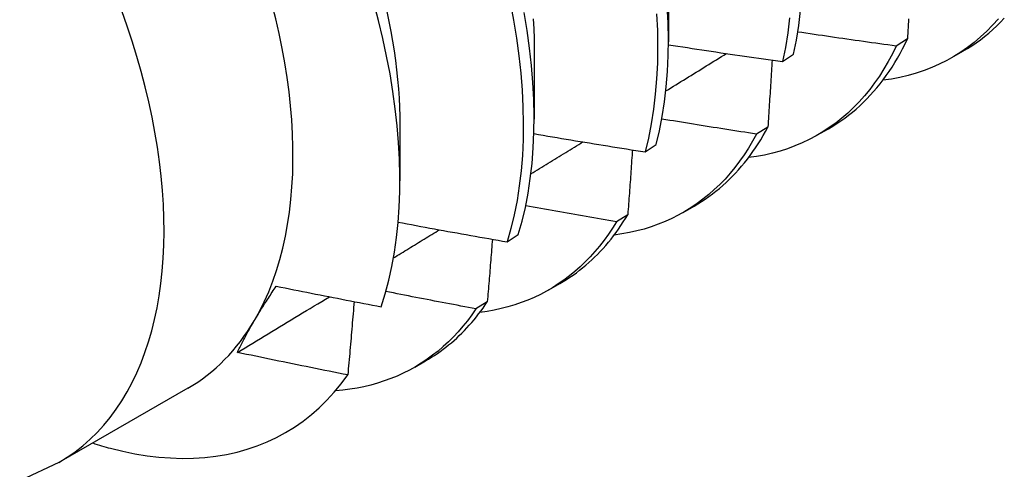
# Model space of a CAD drawing. Header units: inches. Extents: x 18 to 229, y 20 to 132.
# Tile 73 of 115: x 215.378 to 215.633, y 69.608 to 69.724. Entities that reach past the tile are written whole.
import ezdxf

# ---------------------------------------------------------------- set-up
doc = ezdxf.new("R2010")
doc.units = ezdxf.units.IN
doc.header["$MEASUREMENT"] = 0
doc.layers.add('Visible Edges(ANSI)', color=7, linetype='Continuous', lineweight=25)
doc.layers.add('Visible Tangent Edges(ANSI)', color=7, linetype='Continuous', lineweight=25)

msp = doc.modelspace()

# ---------------------------------------------------------------- linework, layer by layer
at = {"layer": 'Visible Edges(ANSI)'}
for p, q in [((215.54565, 69.73702), (215.54562, 69.71858)), ((215.60754, 69.71929), (215.60462, 69.71744)), ((215.51085, 69.71698), (215.51082, 69.69854)), ((215.61907, 69.71446), (215.62188, 69.71608)), ((215.57518, 69.71342), (215.57805, 69.71531)), ((215.47605, 69.69694), (215.47603, 69.68253)), ((215.57137, 69.69647), (215.56844, 69.69463)), ((215.58427, 69.69442), (215.58708, 69.69604)), ((215.53957, 69.69003), (215.54245, 69.69192)), ((215.54947, 69.67438), (215.55228, 69.676)), ((215.53509, 69.67378), (215.53215, 69.67195)), ((215.50384, 69.66675), (215.50673, 69.66863)), ((215.51467, 69.65434), (215.51749, 69.65596)), ((215.4987, 69.65121), (215.49576, 69.64939)), ((215.47988, 69.6343), (215.48269, 69.63592)), ((215.42113, 69.62887), (215.38772, 69.60963))]:
    msp.add_line(p, q, dxfattribs=at)
at = {"layer": 'Visible Edges(ANSI)', "flags": 128}
for points in [[(215.47124, 69.64996), (215.47227, 69.65332), (215.47318, 69.6568), (215.47396, 69.6604), (215.47462, 69.6641), (215.47516, 69.66789), (215.47557, 69.67177), (215.47585, 69.67574), (215.476, 69.6798), (215.47602, 69.68393), (215.47592, 69.68815), (215.47569, 69.69243), (215.47533, 69.69679), (215.47485, 69.70121), (215.47423, 69.70569), (215.47349, 69.71022), (215.47262, 69.71479), (215.47162, 69.71939), (215.4705, 69.72402), (215.46926, 69.72867)], [(215.50464, 69.72878), (215.50552, 69.72412), (215.50627, 69.7195), (215.50689, 69.71495), (215.50737, 69.71046), (215.50772, 69.70604), (215.50793, 69.70169), (215.50801, 69.69742), (215.50796, 69.69324), (215.50777, 69.68914), (215.50744, 69.68514), (215.50698, 69.68124), (215.5064, 69.67745), (215.50567, 69.67377), (215.50482, 69.6702), (215.50384, 69.66675)], [(215.47264, 69.72637), (215.47319, 69.7238), (215.47368, 69.72125), (215.47414, 69.71872), (215.47454, 69.7162), (215.47489, 69.71371), (215.4752, 69.71125), (215.47546, 69.7088), (215.47566, 69.70638), (215.47582, 69.70399), (215.47594, 69.70162), (215.476, 69.69929), (215.47601, 69.69698)], [(215.50673, 69.66863), (215.5077, 69.67209), (215.50855, 69.67566), (215.50926, 69.67935), (215.50984, 69.68316), (215.51028, 69.68706), (215.5106, 69.69107), (215.51078, 69.69517), (215.51082, 69.69936), (215.51073, 69.70364), (215.51051, 69.70799), (215.51015, 69.71242), (215.50966, 69.71691), (215.50903, 69.72147), (215.50827, 69.72609)], [(215.54245, 69.69192), (215.5433, 69.69549), (215.54402, 69.69917), (215.5446, 69.70297), (215.54506, 69.70687), (215.54538, 69.71087), (215.54557, 69.71496), (215.54562, 69.71915), (215.54554, 69.72342), (215.54533, 69.72777)], [(215.57805, 69.71531), (215.57878, 69.71899), (215.57937, 69.72278), (215.57983, 69.72667)], [(215.51059, 69.72445), (215.51073, 69.72193), (215.51081, 69.71944), (215.51083, 69.71699)], [(215.54254, 69.72582), (215.54274, 69.72147), (215.54281, 69.71721), (215.54275, 69.71303), (215.54255, 69.70894), (215.54222, 69.70495), (215.54175, 69.70106), (215.54115, 69.69727), (215.54043, 69.69359), (215.53957, 69.69003)], [(215.57699, 69.72475), (215.57652, 69.72087), (215.57591, 69.71709), (215.57518, 69.71342)], [(215.63108, 69.72445), (215.6296, 69.72282), (215.62807, 69.72126), (215.62648, 69.71979), (215.62483, 69.7184), (215.62312, 69.71709), (215.62137, 69.71588), (215.61956, 69.71475), (215.6177, 69.7137), (215.61579, 69.71275), (215.61383, 69.71188), (215.61183, 69.7111), (215.60978, 69.71042), (215.60769, 69.70982), (215.60555, 69.70932), (215.60337, 69.70891), (215.60116, 69.70859)], [(215.60784, 69.72453), (215.60779, 69.72378), (215.60775, 69.72303), (215.60771, 69.72228), (215.60767, 69.72154), (215.60762, 69.72079), (215.60758, 69.72004), (215.60754, 69.71929)], [(215.62188, 69.71608), (215.62305, 69.71678), (215.62421, 69.71751), (215.62534, 69.71828), (215.62645, 69.71909), (215.62753, 69.71993), (215.6286, 69.72081), (215.62964, 69.72172), (215.63066, 69.72266), (215.63165, 69.72364), (215.63262, 69.72466)], [(215.60462, 69.71744), (215.60356, 69.71759), (215.60249, 69.71773), (215.60143, 69.71788), (215.60036, 69.71802), (215.5993, 69.71817), (215.59824, 69.71832), (215.59718, 69.71847), (215.59611, 69.71862), (215.59505, 69.71877), (215.59399, 69.71892), (215.59292, 69.71907), (215.59186, 69.71922), (215.5908, 69.71937), (215.58974, 69.71952), (215.58867, 69.71967), (215.58761, 69.71983), (215.58655, 69.71998), (215.58549, 69.72014), (215.58443, 69.72029), (215.58337, 69.72045), (215.58231, 69.7206), (215.58124, 69.72076), (215.58018, 69.72092), (215.57912, 69.72108)], [(215.58708, 69.69604), (215.58816, 69.69668), (215.58922, 69.69735), (215.59026, 69.69805), (215.59128, 69.69878), (215.59228, 69.69953), (215.59326, 69.70032), (215.59423, 69.70114), (215.59518, 69.70199), (215.5961, 69.70286), (215.59701, 69.70377), (215.5979, 69.7047), (215.59877, 69.70566), (215.59961, 69.70665), (215.60044, 69.70766), (215.60125, 69.7087), (215.60203, 69.70978), (215.60279, 69.71087), (215.60354, 69.712), (215.60426, 69.71315), (215.60496, 69.71433), (215.60564, 69.71553), (215.60629, 69.71676), (215.60693, 69.71801), (215.60754, 69.71929)], [(215.54562, 69.71779), (215.54685, 69.7176), (215.54808, 69.71741), (215.54931, 69.71722), (215.55054, 69.71703), (215.55177, 69.71684), (215.553, 69.71666), (215.55423, 69.71647), (215.55546, 69.71629), (215.55669, 69.7161), (215.55792, 69.71592), (215.55915, 69.71573), (215.56038, 69.71555), (215.56162, 69.71537), (215.56285, 69.71519), (215.56408, 69.71501), (215.56531, 69.71483), (215.56654, 69.71465), (215.56778, 69.71447), (215.56901, 69.71429), (215.57024, 69.71412), (215.57148, 69.71394), (215.57271, 69.71377), (215.57394, 69.71359), (215.57518, 69.71342)], [(215.60462, 69.71744), (215.60362, 69.7154), (215.60255, 69.71342), (215.60144, 69.71151), (215.60026, 69.70967), (215.59903, 69.70789), (215.59775, 69.70619), (215.59641, 69.70456), (215.59502, 69.703), (215.59357, 69.70152), (215.59208, 69.7001), (215.59053, 69.69877), (215.58894, 69.69751), (215.58729, 69.69632), (215.5856, 69.69522), (215.58387, 69.69419), (215.58209, 69.69324), (215.58026, 69.69237), (215.57839, 69.69158), (215.57648, 69.69087), (215.57454, 69.69024), (215.57255, 69.6897), (215.57052, 69.68923), (215.56846, 69.68885), (215.56636, 69.68855)], [(215.54494, 69.70582), (215.5456, 69.70623), (215.54625, 69.70663), (215.54691, 69.70703), (215.54756, 69.70744), (215.54821, 69.70784), (215.54887, 69.70825), (215.54952, 69.70865), (215.55018, 69.70905), (215.55083, 69.70946), (215.55149, 69.70986), (215.55214, 69.71027), (215.55279, 69.71067), (215.55345, 69.71107), (215.5541, 69.71148), (215.55476, 69.71188), (215.55541, 69.71229), (215.55607, 69.71269), (215.55672, 69.7131), (215.55737, 69.7135), (215.55803, 69.71391), (215.55868, 69.71431), (215.55934, 69.71471), (215.55999, 69.71512), (215.56064, 69.71552)], [(215.57246, 69.7138), (215.57242, 69.71308), (215.57238, 69.71236), (215.57233, 69.71164), (215.57229, 69.71092), (215.57224, 69.71021), (215.5722, 69.70949), (215.57215, 69.70877), (215.57211, 69.70804), (215.57206, 69.70732), (215.57202, 69.7066), (215.57197, 69.70588), (215.57193, 69.70516), (215.57188, 69.70444), (215.57183, 69.70371), (215.57179, 69.70299), (215.57174, 69.70227), (215.5717, 69.70155), (215.57165, 69.70082), (215.5716, 69.7001), (215.57156, 69.69937), (215.57151, 69.69865), (215.57146, 69.69792), (215.57141, 69.6972), (215.57137, 69.69647)], [(215.56844, 69.69463), (215.56742, 69.69479), (215.56639, 69.69495), (215.56537, 69.69511), (215.56434, 69.69527), (215.56332, 69.69542), (215.5623, 69.69558), (215.56128, 69.69574), (215.56025, 69.69591), (215.55923, 69.69607), (215.55821, 69.69623), (215.55718, 69.69639), (215.55616, 69.69655), (215.55514, 69.69672), (215.55412, 69.69688), (215.5531, 69.69704), (215.55207, 69.69721), (215.55105, 69.69737), (215.55003, 69.69754), (215.54901, 69.69771), (215.54799, 69.69787), (215.54697, 69.69804), (215.54595, 69.69821), (215.54493, 69.69838), (215.54391, 69.69855)], [(215.55228, 69.676), (215.55326, 69.67658), (215.55422, 69.67718), (215.55517, 69.67781), (215.55611, 69.67847), (215.55702, 69.67914), (215.55793, 69.67985), (215.55881, 69.68057), (215.55969, 69.68132), (215.56054, 69.6821), (215.56138, 69.6829), (215.56221, 69.68372), (215.56301, 69.68456), (215.5638, 69.68543), (215.56458, 69.68632), (215.56533, 69.68724), (215.56607, 69.68818), (215.5668, 69.68914), (215.5675, 69.69012), (215.56819, 69.69112), (215.56886, 69.69215), (215.56951, 69.6932), (215.57015, 69.69427), (215.57077, 69.69536), (215.57137, 69.69647)], [(215.51077, 69.69476), (215.51196, 69.69456), (215.51316, 69.69435), (215.51436, 69.69415), (215.51556, 69.69395), (215.51676, 69.69375), (215.51795, 69.69354), (215.51915, 69.69334), (215.52035, 69.69314), (215.52155, 69.69294), (215.52275, 69.69275), (215.52395, 69.69255), (215.52515, 69.69235), (215.52635, 69.69215), (215.52755, 69.69196), (215.52875, 69.69176), (215.52995, 69.69157), (215.53115, 69.69137), (215.53236, 69.69118), (215.53356, 69.69099), (215.53476, 69.69079), (215.53596, 69.6906), (215.53716, 69.69041), (215.53837, 69.69022), (215.53957, 69.69003)], [(215.56844, 69.69463), (215.56742, 69.69279), (215.56635, 69.69101), (215.56523, 69.68928), (215.56406, 69.68762), (215.56284, 69.68602), (215.56158, 69.68449), (215.56027, 69.68302), (215.55891, 69.68161), (215.5575, 69.68027), (215.55605, 69.679), (215.55456, 69.67779), (215.55302, 69.67665), (215.55145, 69.67559), (215.54983, 69.67459), (215.54816, 69.67366), (215.54646, 69.6728), (215.54473, 69.67201), (215.54295, 69.67129), (215.54114, 69.67065), (215.53929, 69.67007), (215.53741, 69.66957), (215.53549, 69.66914), (215.53354, 69.66879), (215.53156, 69.66851)], [(215.50998, 69.68433), (215.51054, 69.68468), (215.51111, 69.68502), (215.51167, 69.68537), (215.51223, 69.68571), (215.5128, 69.68606), (215.51336, 69.68641), (215.51392, 69.68675), (215.51449, 69.6871), (215.51505, 69.68744), (215.51562, 69.68779), (215.51618, 69.68813), (215.51674, 69.68848), (215.51731, 69.68882), (215.51787, 69.68917), (215.51843, 69.68952), (215.519, 69.68986), (215.51956, 69.69021), (215.52012, 69.69055), (215.52069, 69.6909), (215.52125, 69.69125), (215.52181, 69.69159), (215.52238, 69.69194), (215.52294, 69.69228), (215.52351, 69.69263)], [(215.53629, 69.69055), (215.53624, 69.68985), (215.53619, 69.68916), (215.53614, 69.68846), (215.53609, 69.68777), (215.53605, 69.68707), (215.536, 69.68637), (215.53595, 69.68567), (215.5359, 69.68498), (215.53585, 69.68428), (215.5358, 69.68358), (215.53575, 69.68288), (215.5357, 69.68218), (215.53565, 69.68148), (215.5356, 69.68079), (215.53555, 69.68009), (215.5355, 69.67939), (215.53545, 69.67869), (215.5354, 69.67799), (215.53534, 69.67729), (215.53529, 69.67658), (215.53524, 69.67588), (215.53519, 69.67518), (215.53514, 69.67448), (215.53509, 69.67378)], [(215.53215, 69.67195), (215.53117, 69.67212), (215.53019, 69.67229), (215.52921, 69.67245), (215.52823, 69.67262), (215.52725, 69.67279), (215.52627, 69.67296), (215.52528, 69.67313), (215.5243, 69.6733), (215.52332, 69.67347), (215.52234, 69.67364), (215.52136, 69.67382), (215.52038, 69.67399), (215.5194, 69.67416), (215.51842, 69.67433), (215.51744, 69.67451), (215.51647, 69.67468), (215.51549, 69.67486), (215.51451, 69.67503), (215.51353, 69.67521), (215.51255, 69.67538), (215.51157, 69.67556), (215.51059, 69.67574), (215.50961, 69.67592), (215.50864, 69.67609)], [(215.51749, 69.65596), (215.51837, 69.65648), (215.51923, 69.65702), (215.52009, 69.65758), (215.52093, 69.65816), (215.52177, 69.65876), (215.52258, 69.65938), (215.52339, 69.66002), (215.52419, 69.66068), (215.52497, 69.66136), (215.52574, 69.66205), (215.52649, 69.66277), (215.52724, 69.66351), (215.52796, 69.66426), (215.52868, 69.66503), (215.52938, 69.66583), (215.53007, 69.66664), (215.53075, 69.66747), (215.53141, 69.66831), (215.53206, 69.66918), (215.53269, 69.67006), (215.53331, 69.67097), (215.53392, 69.67189), (215.53451, 69.67282), (215.53509, 69.67378)], [(215.47557, 69.67185), (215.47675, 69.67163), (215.47792, 69.67142), (215.4791, 69.6712), (215.48028, 69.67098), (215.48145, 69.67076), (215.48263, 69.67055), (215.4838, 69.67033), (215.48498, 69.67011), (215.48616, 69.6699), (215.48734, 69.66968), (215.48851, 69.66947), (215.48969, 69.66926), (215.49087, 69.66905), (215.49205, 69.66883), (215.49323, 69.66862), (215.49441, 69.66841), (215.49558, 69.6682), (215.49676, 69.66799), (215.49794, 69.66778), (215.49912, 69.66758), (215.5003, 69.66737), (215.50148, 69.66716), (215.50266, 69.66696), (215.50384, 69.66675)], [(215.53215, 69.67195), (215.53113, 69.6703), (215.53006, 69.6687), (215.52895, 69.66715), (215.52779, 69.66566), (215.52659, 69.66423), (215.52536, 69.66286), (215.52408, 69.66154), (215.52276, 69.66028), (215.5214, 69.65908), (215.52, 69.65794), (215.51856, 69.65686), (215.51709, 69.65584), (215.51558, 69.65488), (215.51403, 69.65398), (215.51245, 69.65314), (215.51083, 69.65237), (215.50918, 69.65166), (215.5075, 69.65101), (215.50579, 69.65043), (215.50404, 69.64991), (215.50226, 69.64945), (215.50046, 69.64906), (215.49862, 69.64873), (215.49676, 69.64847)], [(215.47437, 69.6626), (215.47487, 69.6629), (215.47536, 69.66321), (215.47586, 69.66351), (215.47636, 69.66381), (215.47686, 69.66411), (215.47736, 69.66442), (215.47785, 69.66472), (215.47835, 69.66502), (215.47885, 69.66533), (215.47935, 69.66563), (215.47985, 69.66593), (215.48034, 69.66624), (215.48084, 69.66654), (215.48134, 69.66684), (215.48184, 69.66715), (215.48234, 69.66745), (215.48283, 69.66775), (215.48333, 69.66806), (215.48383, 69.66836), (215.48433, 69.66866), (215.48482, 69.66897), (215.48532, 69.66927), (215.48582, 69.66957), (215.48632, 69.66988)], [(215.50001, 69.66742), (215.49995, 69.66675), (215.4999, 69.66608), (215.49985, 69.6654), (215.49979, 69.66473), (215.49974, 69.66405), (215.49969, 69.66338), (215.49963, 69.66271), (215.49958, 69.66203), (215.49953, 69.66136), (215.49947, 69.66068), (215.49942, 69.66001), (215.49936, 69.65933), (215.49931, 69.65866), (215.49926, 69.65798), (215.4992, 69.6573), (215.49915, 69.65663), (215.49909, 69.65595), (215.49904, 69.65528), (215.49898, 69.6546), (215.49893, 69.65392), (215.49887, 69.65324), (215.49882, 69.65257), (215.49876, 69.65189), (215.4987, 69.65121)], [(215.4383, 69.64627), (215.43852, 69.64663), (215.43873, 69.64699), (215.43895, 69.64736), (215.43917, 69.64772), (215.43939, 69.64809), (215.43962, 69.64845), (215.43985, 69.64882), (215.44007, 69.64919), (215.44031, 69.64956), (215.44054, 69.64993), (215.44078, 69.65031), (215.44101, 69.65068), (215.44125, 69.65106), (215.4415, 69.65143), (215.44174, 69.65181), (215.44199, 69.65219), (215.44224, 69.65257), (215.44249, 69.65295), (215.44274, 69.65334), (215.443, 69.65372), (215.44325, 69.65411), (215.44351, 69.65449), (215.44378, 69.65488), (215.44404, 69.65527)], [(215.44404, 69.65527), (215.44517, 69.65504), (215.4463, 69.65482), (215.44743, 69.65459), (215.44856, 69.65436), (215.44969, 69.65414), (215.45083, 69.65391), (215.45196, 69.65369), (215.45309, 69.65346), (215.45422, 69.65324), (215.45536, 69.65302), (215.45649, 69.65279), (215.45762, 69.65257), (215.45875, 69.65235), (215.45989, 69.65213), (215.46102, 69.65191), (215.46216, 69.65169), (215.46329, 69.65147), (215.46442, 69.65125), (215.46556, 69.65104), (215.46669, 69.65082), (215.46783, 69.6506), (215.46896, 69.65039), (215.4701, 69.65017), (215.47124, 69.64996)], [(215.43395, 69.63813), (215.43495, 69.63873), (215.43594, 69.63933), (215.43694, 69.63993), (215.43793, 69.64053), (215.43892, 69.64113), (215.43992, 69.64173), (215.44091, 69.64233), (215.4419, 69.64293), (215.4429, 69.64353), (215.44389, 69.64413), (215.44489, 69.64473), (215.44588, 69.64533), (215.44687, 69.64593), (215.44787, 69.64653), (215.44886, 69.64713), (215.44985, 69.64773), (215.45085, 69.64833), (215.45184, 69.64893), (215.45283, 69.64953), (215.45383, 69.65014), (215.45482, 69.65074), (215.45581, 69.65134), (215.45681, 69.65194), (215.4578, 69.65254)], [(215.49576, 69.64939), (215.49479, 69.64957), (215.49381, 69.64976), (215.49284, 69.64994), (215.49186, 69.65012), (215.49089, 69.65031), (215.48992, 69.65049), (215.48894, 69.65068), (215.48797, 69.65086), (215.487, 69.65105), (215.48603, 69.65124), (215.48505, 69.65142), (215.48408, 69.65161), (215.48311, 69.6518), (215.48214, 69.65199), (215.48116, 69.65217), (215.48019, 69.65236), (215.47922, 69.65255), (215.47825, 69.65274), (215.47728, 69.65293), (215.47631, 69.65312), (215.47534, 69.65332), (215.47437, 69.65351), (215.4734, 69.6537), (215.47243, 69.65389)], [(215.46421, 69.6513), (215.46414, 69.65051), (215.46407, 69.64972), (215.46401, 69.64893), (215.46394, 69.64814), (215.46387, 69.64735), (215.4638, 69.64656), (215.46373, 69.64577), (215.46366, 69.64498), (215.46359, 69.64418), (215.46353, 69.64339), (215.46346, 69.6426), (215.46339, 69.64181), (215.46332, 69.64102), (215.46325, 69.64022), (215.46318, 69.63943), (215.46311, 69.63864), (215.46304, 69.63784), (215.46297, 69.63705), (215.46289, 69.63625), (215.46282, 69.63546), (215.46275, 69.63466), (215.46268, 69.63387), (215.46261, 69.63307), (215.46254, 69.63228)], [(215.48269, 69.63592), (215.48347, 69.63638), (215.48424, 69.63686), (215.485, 69.63735), (215.48576, 69.63786), (215.4865, 69.63838), (215.48724, 69.63892), (215.48796, 69.63948), (215.48868, 69.64005), (215.48938, 69.64063), (215.49008, 69.64123), (215.49076, 69.64185), (215.49143, 69.64248), (215.4921, 69.64313), (215.49275, 69.64379), (215.4934, 69.64447), (215.49403, 69.64516), (215.49465, 69.64586), (215.49526, 69.64658), (215.49586, 69.64732), (215.49645, 69.64807), (215.49703, 69.64883), (215.4976, 69.64961), (215.49816, 69.6504), (215.4987, 69.65121)], [(215.49576, 69.64939), (215.49467, 69.64783), (215.49355, 69.64633), (215.49238, 69.64488), (215.49117, 69.64348), (215.48992, 69.64215), (215.48863, 69.64087), (215.4873, 69.63964), (215.48593, 69.63848), (215.48452, 69.63738), (215.48308, 69.63633), (215.4816, 69.63535), (215.48008, 69.63442), (215.47853, 69.63356), (215.47694, 69.63275), (215.47532, 69.63201), (215.47367, 69.63133), (215.47198, 69.63072), (215.47027, 69.63016), (215.46852, 69.62967), (215.46674, 69.62925), (215.46494, 69.62888), (215.4631, 69.62858), (215.46124, 69.62835), (215.45936, 69.62817)], [(215.43395, 69.63812), (215.43411, 69.63845), (215.43426, 69.63877), (215.43442, 69.6391), (215.43458, 69.63943), (215.43475, 69.63976), (215.43491, 69.64009), (215.43508, 69.64042), (215.43525, 69.64075), (215.43542, 69.64108), (215.4356, 69.64142), (215.43578, 69.64176), (215.43596, 69.6421), (215.43614, 69.64244), (215.43632, 69.64278), (215.43651, 69.64312), (215.4367, 69.64346), (215.43689, 69.64381), (215.43709, 69.64416), (215.43728, 69.6445), (215.43748, 69.64485), (215.43768, 69.64521), (215.43789, 69.64556), (215.43809, 69.64591), (215.4383, 69.64627)], [(215.46254, 69.63228), (215.46134, 69.63251), (215.46015, 69.63275), (215.45896, 69.63299), (215.45776, 69.63323), (215.45657, 69.63347), (215.45538, 69.63371), (215.45418, 69.63395), (215.45299, 69.63419), (215.4518, 69.63443), (215.45061, 69.63467), (215.44942, 69.63491), (215.44823, 69.63516), (215.44704, 69.6354), (215.44585, 69.63564), (215.44465, 69.63589), (215.44346, 69.63613), (215.44228, 69.63638), (215.44109, 69.63663), (215.4399, 69.63688), (215.43871, 69.63712), (215.43752, 69.63737), (215.43633, 69.63762), (215.43514, 69.63787), (215.43395, 69.63812)], [(215.40108, 69.61329), (215.40427, 69.61251), (215.40743, 69.61187), (215.41054, 69.61137), (215.41362, 69.611), (215.41666, 69.61078), (215.41965, 69.61069), (215.4226, 69.61074), (215.4255, 69.61093), (215.42834, 69.61125), (215.43113, 69.61172), (215.43386, 69.61232), (215.43651, 69.61306), (215.4391, 69.61394), (215.44163, 69.61495), (215.44407, 69.6161), (215.44645, 69.61738), (215.44875, 69.61879), (215.45097, 69.62033), (215.45311, 69.62201), (215.45517, 69.62381), (215.45715, 69.62574), (215.45904, 69.6278), (215.46083, 69.62998), (215.46254, 69.63228)], [(215.38772, 69.60963), (215.3778, 69.60499)]]:
    msp.add_lwpolyline(points, dxfattribs=at)
at = {"layer": 'Visible Edges(ANSI)'}
for centre, major_axis, start_param, end_param in [((215.3558, 69.74231), (0.06533, -0.11344), 0.316681, 1.363879), ((215.3558, 69.74231), (0.06533, -0.11344), 0, 0.316681), ((215.3732, 69.75233), (0.07761, -0.13476), 5.712947, 5.756075)]:
    msp.add_ellipse(centre, major_axis=major_axis, ratio=0.578093, start_param=start_param, end_param=end_param, dxfattribs=at)
at = {"layer": 'Visible Tangent Edges(ANSI)'}
msp.add_ellipse((215.3224, 69.72307), major_axis=(0.06533, -0.11344), ratio=0.578093, start_param=0, end_param=3.141593, dxfattribs=at)

doc.saveas('drawing.dxf')
